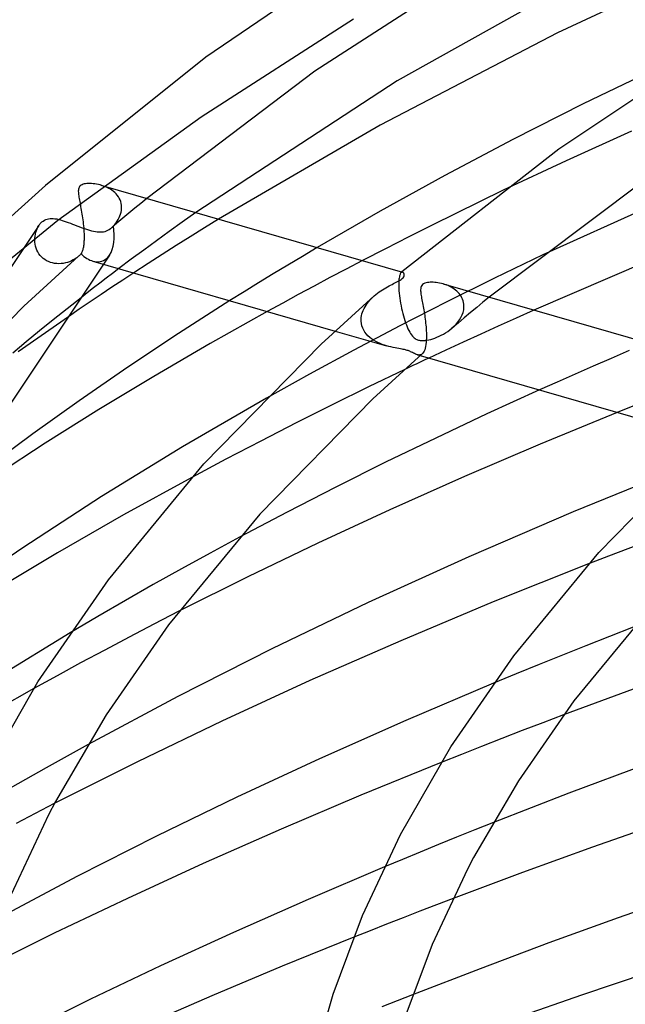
# Model space of a CAD drawing. Header units: millimetres. Extents: x -417 to 417, y -210 to 365.
# Tile 30 of 100: x -200 to -168, y 264 to 317. Entities that reach past the tile are written whole.
import ezdxf

# ---------------------------------------------------------------- set-up
doc = ezdxf.new("R2010")
doc.units = ezdxf.units.MM
doc.layers.add('HIDDEN', color=7, linetype='Continuous')
doc.layers.add('THICK', color=7, linetype='Continuous')

msp = doc.modelspace()

# ---------------------------------------------------------------- linework, layer by layer
at = {"layer": 'HIDDEN'}
for p, q in [((-182.389, 316.759), (-190.484, 311.553)), ((-190.484, 311.553), (-198.102, 306.06)), ((-167.627, 310.807), (-171.095, 309.236)), ((-171.095, 309.236), (-174.442, 307.664)), ((-195.765, 307.922), (-195.859, 307.95)), ((-195.671, 307.89), (-195.765, 307.922)), ((-195.579, 307.854), (-195.671, 307.89)), ((-195.488, 307.813), (-195.579, 307.854)), ((-195.399, 307.768), (-195.488, 307.813)), ((-195.314, 307.718), (-195.399, 307.768)), ((-195.231, 307.663), (-195.314, 307.718)), ((-195.153, 307.603), (-195.231, 307.663)), ((-195.079, 307.539), (-195.153, 307.603)), ((-195.011, 307.471), (-195.079, 307.539)), ((-194.948, 307.398), (-195.011, 307.471)), ((-194.891, 307.32), (-194.948, 307.398)), ((-194.842, 307.238), (-194.891, 307.32)), ((-194.799, 307.153), (-194.842, 307.238)), ((-194.765, 307.064), (-194.799, 307.153)), ((-194.74, 306.971), (-194.765, 307.064)), ((-194.723, 306.876), (-194.74, 306.971)), ((-194.715, 306.778), (-194.723, 306.876)), ((-193.698, 306.971), (-194.016, 306.707)), ((-193.378, 307.234), (-193.698, 306.971)), ((-194.847, 306.212), (-194.804, 306.306)), ((-194.804, 306.306), (-194.77, 306.403)), ((-194.77, 306.403), (-194.743, 306.5)), ((-194.743, 306.5), (-194.725, 306.597)), ((-194.725, 306.597), (-194.716, 306.693)), ((-194.716, 306.707), (-194.715, 306.722)), ((-194.716, 306.693), (-194.716, 306.707)), ((-194.715, 306.764), (-194.715, 306.778)), ((-194.715, 306.75), (-194.715, 306.764)), ((-194.715, 306.736), (-194.715, 306.75)), ((-194.715, 306.722), (-194.715, 306.736)), ((-194.333, 306.444), (-194.649, 306.179)), ((-194.016, 306.707), (-194.333, 306.444)), ((-190.781, 306.484), (-191.492, 305.979)), ((-198.102, 306.06), (-204.825, 300.584)), ((-199.114, 305.799), (-202.853, 300.194)), ((-199.165, 305.714), (-199.114, 305.798)), ((-199.114, 305.798), (-199.09, 305.833)), ((-199.09, 305.833), (-199.065, 305.866)), ((-199.065, 305.866), (-199.038, 305.898)), ((-199.038, 305.898), (-199.011, 305.928)), ((-199.011, 305.928), (-198.983, 305.956)), ((-198.983, 305.956), (-198.954, 305.982)), ((-198.954, 305.982), (-198.89, 306.032)), ((-198.89, 306.032), (-198.822, 306.074)), ((-198.822, 306.074), (-198.751, 306.108)), ((-198.751, 306.108), (-198.676, 306.134)), ((-198.676, 306.134), (-198.598, 306.152)), ((-198.598, 306.152), (-198.517, 306.163)), ((-198.517, 306.163), (-198.433, 306.167)), ((-198.433, 306.167), (-198.346, 306.164)), ((-198.346, 306.164), (-198.257, 306.154)), ((-198.257, 306.154), (-198.165, 306.139)), ((-198.165, 306.139), (-198.069, 306.119)), ((-198.069, 306.119), (-197.971, 306.094)), ((-197.971, 306.094), (-197.87, 306.064)), ((-197.87, 306.064), (-197.767, 306.03)), ((-197.767, 306.03), (-197.66, 305.993)), ((-197.66, 305.993), (-197.551, 305.953)), ((-197.551, 305.953), (-197.44, 305.911)), ((-197.44, 305.911), (-197.327, 305.867)), ((-197.327, 305.867), (-197.213, 305.823)), ((-197.213, 305.823), (-197.097, 305.777)), ((-197.097, 305.777), (-196.981, 305.732)), ((-194.963, 305.915), (-195.275, 305.649)), ((-195.178, 305.745), (-195.155, 305.773)), ((-195.155, 305.773), (-195.082, 305.855)), ((-195.082, 305.855), (-195.014, 305.941)), ((-195.014, 305.941), (-194.952, 306.029)), ((-194.649, 306.179), (-194.963, 305.915)), ((-194.952, 306.029), (-194.896, 306.119)), ((-194.896, 306.119), (-194.847, 306.212)), ((-191.492, 305.979), (-192.189, 305.477)), ((-189.565, 306.133), (-190.32, 305.667)), ((-199.317, 305.228), (-199.3, 305.331)), ((-199.3, 305.331), (-199.277, 305.431)), ((-199.277, 305.431), (-199.247, 305.529)), ((-199.247, 305.529), (-199.209, 305.623)), ((-199.209, 305.623), (-199.165, 305.714)), ((-196.981, 305.732), (-196.866, 305.689)), ((-196.866, 305.689), (-196.752, 305.647)), ((-196.752, 305.647), (-196.639, 305.608)), ((-196.639, 305.608), (-196.528, 305.572)), ((-196.528, 305.572), (-196.419, 305.539)), ((-196.419, 305.539), (-196.314, 305.511)), ((-196.314, 305.511), (-196.212, 305.488)), ((-196.212, 305.488), (-196.113, 305.47)), ((-196.113, 305.47), (-196.018, 305.457)), ((-196.018, 305.457), (-195.926, 305.449)), ((-195.926, 305.449), (-195.837, 305.448)), ((-195.837, 305.448), (-195.752, 305.452)), ((-195.752, 305.452), (-195.671, 305.463)), ((-195.671, 305.463), (-195.592, 305.481)), ((-195.592, 305.481), (-195.517, 305.506)), ((-195.517, 305.506), (-195.443, 305.538)), ((-195.443, 305.538), (-195.371, 305.579)), ((-195.371, 305.579), (-195.301, 305.628)), ((-195.301, 305.628), (-195.276, 305.649)), ((-195.276, 305.649), (-195.251, 305.671)), ((-195.251, 305.671), (-195.227, 305.694)), ((-195.227, 305.694), (-195.202, 305.719)), ((-195.202, 305.719), (-195.178, 305.745)), ((-192.189, 305.477), (-192.872, 304.981)), ((-190.32, 305.667), (-191.07, 305.199)), ((-199.328, 305.016), (-199.326, 305.123)), ((-199.322, 304.909), (-199.328, 305.016)), ((-199.326, 305.123), (-199.317, 305.228)), ((-199.308, 304.801), (-199.322, 304.909)), ((-199.286, 304.694), (-199.308, 304.801)), ((-192.872, 304.981), (-193.541, 304.489)), ((-191.815, 304.729), (-192.56, 304.255)), ((-191.07, 305.199), (-191.815, 304.729)), ((-199.255, 304.589), (-199.286, 304.694)), ((-199.216, 304.487), (-199.255, 304.589)), ((-199.167, 304.388), (-199.216, 304.487)), ((-199.11, 304.293), (-199.167, 304.388)), ((-199.044, 304.204), (-199.11, 304.293)), ((-198.969, 304.121), (-199.044, 304.204)), ((-195.358, 304.221), (-195.682, 303.736)), ((-193.541, 304.489), (-194.205, 303.995)), ((-192.56, 304.255), (-193.314, 303.769)), ((-184.324, 304.62), (-185.111, 304.153)), ((-172.341, 304.235), (-174.9, 302.996)), ((-198.888, 304.046), (-198.969, 304.121)), ((-198.798, 303.979), (-198.888, 304.046)), ((-198.702, 303.92), (-198.798, 303.979)), ((-198.601, 303.87), (-198.702, 303.92)), ((-198.495, 303.83), (-198.601, 303.87)), ((-198.386, 303.799), (-198.495, 303.83)), ((-198.274, 303.778), (-198.386, 303.799)), ((-198.16, 303.766), (-198.274, 303.778)), ((-198.045, 303.762), (-198.16, 303.766)), ((-197.931, 303.768), (-198.045, 303.762)), ((-197.817, 303.781), (-197.931, 303.768)), ((-197.705, 303.803), (-197.817, 303.781)), ((-197.596, 303.832), (-197.705, 303.803)), ((-197.489, 303.868), (-197.596, 303.832)), ((-197.385, 303.91), (-197.489, 303.868)), ((-197.286, 303.959), (-197.385, 303.91)), ((-197.191, 304.014), (-197.286, 303.959)), ((-197.102, 304.074), (-197.191, 304.014)), ((-197.019, 304.14), (-197.102, 304.074)), ((-194.205, 303.995), (-194.863, 303.499)), ((-193.314, 303.769), (-194.076, 303.272)), ((-185.893, 303.685), (-186.67, 303.215)), ((-185.111, 304.153), (-185.893, 303.685)), ((-181.924, 303.927), (-182.79, 303.475)), ((-186.67, 303.215), (-187.441, 302.744)), ((-182.79, 303.475), (-183.647, 303.022)), ((-179.938, 303.153), (-179.95, 303.108)), ((-179.924, 303.192), (-179.938, 303.153)), ((-179.909, 303.226), (-179.924, 303.192)), ((-179.893, 303.253), (-179.909, 303.226)), ((-179.877, 303.275), (-179.893, 303.253)), ((-179.86, 303.292), (-179.877, 303.275)), ((-179.855, 303.297), (-179.861, 303.292)), ((-179.848, 303.301), (-179.86, 303.292)), ((-179.849, 303.302), (-179.855, 303.297)), ((-179.843, 303.307), (-179.849, 303.302)), ((-179.836, 303.308), (-179.848, 303.301)), ((-179.838, 303.312), (-179.843, 303.307)), ((-179.832, 303.317), (-179.838, 303.312)), ((-179.824, 303.312), (-179.836, 303.308)), ((-179.826, 303.322), (-179.832, 303.317)), ((-179.812, 303.314), (-179.824, 303.312)), ((-179.801, 303.313), (-179.812, 303.314)), ((-179.789, 303.311), (-179.801, 303.313)), ((-187.441, 302.744), (-188.207, 302.271)), ((-183.647, 303.022), (-184.495, 302.57)), ((-179.991, 302.789), (-179.994, 302.708)), ((-179.994, 302.708), (-179.994, 302.621)), ((-179.994, 302.621), (-179.992, 302.528)), ((-179.986, 302.865), (-179.991, 302.789)), ((-179.98, 302.936), (-179.986, 302.865)), ((-179.971, 303), (-179.98, 302.936)), ((-179.962, 303.057), (-179.971, 303)), ((-179.95, 303.108), (-179.962, 303.057)), ((-177.547, 302.662), (-177.636, 302.69)), ((-177.458, 302.63), (-177.547, 302.662)), ((-177.37, 302.594), (-177.458, 302.63)), ((-174.9, 302.996), (-177.439, 301.732)), ((-188.207, 302.271), (-188.966, 301.797)), ((-185.333, 302.119), (-186.16, 301.67)), ((-184.495, 302.57), (-185.333, 302.119)), ((-179.992, 302.528), (-179.992, 302.514)), ((-179.992, 302.514), (-179.991, 302.499)), ((-179.991, 302.499), (-179.991, 302.485)), ((-179.991, 302.485), (-179.99, 302.471)), ((-179.99, 302.471), (-179.99, 302.456)), ((-179.99, 302.456), (-179.989, 302.442)), ((-179.989, 302.442), (-179.981, 302.32)), ((-179.981, 302.32), (-179.971, 302.193)), ((-179.971, 302.193), (-179.956, 302.062)), ((-177.284, 302.555), (-177.37, 302.594)), ((-177.201, 302.511), (-177.284, 302.555)), ((-177.121, 302.464), (-177.201, 302.511)), ((-177.045, 302.413), (-177.121, 302.464)), ((-176.972, 302.358), (-177.045, 302.413)), ((-176.903, 302.299), (-176.972, 302.358)), ((-176.839, 302.237), (-176.903, 302.299)), ((-176.779, 302.171), (-176.839, 302.237)), ((-176.725, 302.101), (-176.779, 302.171)), ((-176.677, 302.027), (-176.725, 302.101)), ((-196.871, 301.953), (-197.612, 301.369)), ((-186.16, 301.67), (-186.976, 301.222)), ((-181.73, 301.559), (-181.668, 301.647)), ((-181.668, 301.647), (-181.601, 301.734)), ((-181.601, 301.734), (-181.53, 301.817)), ((-181.53, 301.817), (-181.455, 301.898)), ((-181.455, 301.898), (-181.375, 301.976)), ((-181.375, 301.976), (-181.293, 302.052)), ((-179.956, 302.062), (-179.939, 301.927)), ((-179.939, 301.927), (-179.919, 301.791)), ((-177.439, 301.732), (-179.937, 300.452)), ((-179.919, 301.791), (-179.896, 301.655)), ((-179.896, 301.655), (-179.871, 301.519)), ((-176.635, 301.951), (-176.677, 302.027)), ((-176.599, 301.871), (-176.635, 301.951)), ((-176.57, 301.788), (-176.599, 301.871)), ((-176.549, 301.703), (-176.57, 301.788)), ((-176.535, 301.616), (-176.549, 301.703)), ((-176.528, 301.528), (-176.535, 301.616)), ((-175.52, 301.708), (-175.853, 301.434)), ((-175.186, 301.982), (-175.52, 301.708)), ((-197.612, 301.369), (-198.345, 300.782)), ((-181.969, 300.991), (-181.946, 301.088)), ((-181.946, 301.088), (-181.917, 301.185)), ((-181.917, 301.185), (-181.879, 301.281)), ((-181.879, 301.281), (-181.836, 301.376)), ((-181.836, 301.376), (-181.786, 301.468)), ((-181.786, 301.468), (-181.73, 301.559)), ((-179.871, 301.519), (-179.843, 301.383)), ((-179.843, 301.383), (-179.812, 301.249)), ((-179.812, 301.249), (-179.78, 301.118)), ((-179.78, 301.118), (-179.746, 300.988)), ((-176.625, 301.038), (-176.577, 301.171)), ((-176.577, 301.171), (-176.544, 301.306)), ((-176.544, 301.306), (-176.529, 301.443)), ((-176.529, 301.443), (-176.528, 301.457)), ((-176.528, 301.514), (-176.528, 301.528)), ((-176.528, 301.5), (-176.528, 301.514)), ((-176.528, 301.486), (-176.528, 301.5)), ((-176.528, 301.471), (-176.528, 301.486)), ((-176.528, 301.457), (-176.528, 301.471)), ((-176.184, 301.159), (-176.514, 300.884)), ((-175.853, 301.434), (-176.184, 301.159)), ((-172.812, 301.297), (-173.761, 300.873)), ((-197.543, 300.945), (-200.212, 299.08)), ((-198.345, 300.782), (-199.071, 300.194)), ((-181.99, 300.798), (-181.983, 300.894)), ((-181.99, 300.783), (-181.99, 300.798)), ((-181.99, 300.768), (-181.99, 300.783)), ((-181.99, 300.754), (-181.99, 300.768)), ((-181.99, 300.739), (-181.99, 300.754)), ((-181.989, 300.724), (-181.99, 300.739)), ((-181.989, 300.71), (-181.989, 300.724)), ((-181.975, 300.582), (-181.989, 300.71)), ((-181.983, 300.894), (-181.969, 300.991)), ((-181.948, 300.459), (-181.975, 300.582)), ((-179.746, 300.988), (-179.709, 300.862)), ((-179.709, 300.862), (-179.671, 300.738)), ((-179.671, 300.738), (-179.63, 300.619)), ((-179.63, 300.619), (-179.589, 300.506)), ((-176.842, 300.608), (-177.167, 300.332)), ((-177.055, 300.433), (-176.949, 300.543)), ((-176.949, 300.543), (-176.851, 300.659)), ((-176.851, 300.659), (-176.763, 300.78)), ((-176.514, 300.884), (-176.842, 300.608)), ((-176.763, 300.78), (-176.687, 300.907)), ((-176.687, 300.907), (-176.625, 301.038)), ((-173.761, 300.873), (-174.703, 300.449)), ((-199.071, 300.194), (-199.791, 299.604)), ((-183.369, 300.181), (-180.635, 299.392)), ((-179.937, 300.452), (-182.374, 299.169)), ((-181.907, 300.342), (-181.948, 300.459)), ((-181.853, 300.229), (-181.907, 300.342)), ((-181.788, 300.122), (-181.853, 300.229)), ((-181.712, 300.023), (-181.788, 300.122)), ((-181.627, 299.93), (-181.712, 300.023)), ((-179.589, 300.506), (-179.546, 300.399)), ((-179.546, 300.399), (-179.503, 300.299)), ((-179.503, 300.299), (-179.458, 300.207)), ((-179.458, 300.207), (-179.412, 300.121)), ((-179.412, 300.121), (-179.364, 300.043)), ((-179.364, 300.043), (-179.316, 299.972)), ((-177.733, 299.958), (-177.617, 300.02)), ((-177.617, 300.02), (-177.502, 300.088)), ((-177.502, 300.088), (-177.388, 300.163)), ((-177.388, 300.163), (-177.277, 300.243)), ((-177.277, 300.243), (-177.17, 300.33)), ((-177.17, 300.33), (-177.055, 300.433)), ((-175.639, 300.023), (-176.566, 299.597)), ((-174.703, 300.449), (-175.639, 300.023)), ((-199.791, 299.604), (-200.503, 299.011)), ((-181.535, 299.844), (-181.627, 299.93)), ((-181.434, 299.765), (-181.535, 299.844)), ((-181.328, 299.692), (-181.434, 299.765)), ((-181.217, 299.627), (-181.328, 299.692)), ((-181.104, 299.568), (-181.217, 299.627)), ((-180.987, 299.516), (-181.104, 299.568)), ((-180.87, 299.469), (-180.987, 299.516)), ((-179.316, 299.972), (-179.265, 299.91)), ((-179.265, 299.91), (-179.215, 299.857)), ((-179.215, 299.857), (-179.167, 299.814)), ((-179.167, 299.814), (-179.121, 299.781)), ((-179.121, 299.781), (-179.078, 299.754)), ((-179.078, 299.754), (-179.037, 299.734)), ((-179.037, 299.734), (-178.995, 299.717)), ((-178.995, 299.717), (-178.951, 299.703)), ((-178.951, 299.703), (-178.906, 299.691)), ((-178.906, 299.691), (-178.858, 299.683)), ((-178.858, 299.683), (-178.806, 299.677)), ((-178.806, 299.677), (-178.747, 299.674)), ((-178.747, 299.674), (-178.677, 299.675)), ((-178.677, 299.675), (-178.596, 299.681)), ((-178.596, 299.681), (-178.502, 299.694)), ((-178.502, 299.694), (-178.402, 299.713)), ((-178.402, 299.713), (-178.297, 299.739)), ((-178.297, 299.739), (-178.189, 299.77)), ((-178.189, 299.77), (-178.078, 299.808)), ((-178.078, 299.808), (-177.964, 299.852)), ((-177.964, 299.852), (-177.849, 299.902)), ((-177.849, 299.902), (-177.733, 299.958)), ((-176.566, 299.597), (-177.485, 299.171)), ((-182.374, 299.169), (-184.73, 297.893)), ((-180.752, 299.428), (-180.87, 299.469)), ((-180.635, 299.392), (-180.752, 299.428)), ((-180.52, 299.361), (-180.635, 299.392)), ((-180.407, 299.333), (-180.52, 299.361)), ((-180.297, 299.309), (-180.407, 299.333)), ((-180.19, 299.288), (-180.297, 299.309)), ((-180.087, 299.268), (-180.19, 299.288)), ((-179.988, 299.25), (-180.087, 299.268)), ((-179.897, 299.234), (-179.988, 299.25)), ((-179.819, 299.219), (-179.897, 299.234)), ((-179.752, 299.205), (-179.819, 299.219)), ((-179.694, 299.192), (-179.752, 299.205)), ((-179.642, 299.18), (-179.694, 299.192)), ((-179.593, 299.167), (-179.642, 299.18)), ((-179.546, 299.153), (-179.593, 299.167)), ((-179.501, 299.138), (-179.546, 299.153)), ((-179.458, 299.123), (-179.501, 299.138)), ((-179.413, 299.105), (-179.458, 299.123)), ((-179.364, 299.084), (-179.413, 299.105)), ((-179.312, 299.061), (-179.364, 299.084)), ((-179.258, 299.035), (-179.312, 299.061)), ((-179.204, 299.008), (-179.258, 299.035)), ((-179.152, 298.982), (-179.204, 299.008)), ((-179.101, 298.958), (-179.152, 298.982)), ((-179.052, 298.937), (-179.101, 298.958)), ((-178.746, 298.965), (-178.783, 298.937)), ((-177.485, 299.171), (-178.395, 298.745)), ((-167.747, 299.143), (-168.71, 298.728)), ((-179.004, 298.921), (-179.052, 298.937)), ((-178.956, 298.91), (-179.004, 298.921)), ((-179.003, 298.921), (-178.847, 298.876)), ((-178.91, 298.905), (-178.956, 298.91)), ((-178.866, 298.908), (-178.91, 298.905)), ((-178.823, 298.919), (-178.866, 298.908)), ((-178.783, 298.937), (-178.823, 298.919)), ((-168.71, 298.728), (-169.669, 298.311)), ((-179.67, 298.141), (-181.603, 297.209)), ((-169.669, 298.311), (-170.623, 297.891)), ((-184.73, 297.893), (-187.012, 296.62)), ((-171.572, 297.47), (-172.515, 297.048)), ((-170.623, 297.891), (-171.572, 297.47)), ((-181.603, 297.209), (-183.529, 296.26)), ((-183.529, 296.26), (-185.439, 295.3)), ((-167.381, 296.257), (-168.383, 295.855)), ((-185.439, 295.3), (-187.326, 294.332)), ((-187.326, 294.332), (-189.18, 293.361)), ((-189.18, 293.361), (-190.995, 292.392)), ((-188.453, 289.217), (-190.012, 288.375)), ((-167.034, 288.904), (-168.478, 288.352)), ((-190.012, 288.375), (-191.532, 287.538)), ((-168.478, 288.352), (-169.911, 287.797)), ((-191.532, 287.538), (-193.032, 286.697)), ((-193.032, 286.697), (-194.518, 285.85)), ((-194.518, 285.85), (-195.988, 284.996)), ((-195.988, 284.996), (-197.443, 284.136)), ((-191.67, 285.279), (-193.002, 284.594)), ((-193.002, 284.594), (-194.318, 283.908)), ((-167.536, 284.428), (-168.801, 283.936)), ((-194.318, 283.908), (-195.617, 283.221)), ((-168.801, 283.936), (-170.055, 283.442)), ((-170.055, 283.442), (-171.298, 282.947)), ((-195.617, 283.221), (-196.895, 282.536)), ((-171.298, 282.947), (-172.529, 282.451)), ((-196.895, 282.536), (-198.149, 281.855)), ((-172.529, 282.451), (-173.746, 281.955)), ((-198.149, 281.855), (-199.379, 281.176)), ((-173.746, 281.955), (-174.953, 281.456)), ((-171.236, 279.773), (-172.335, 279.356)), ((-172.335, 279.356), (-173.428, 278.937)), ((-173.428, 278.937), (-174.515, 278.516)), ((-196.495, 278.2), (-197.614, 277.581)), ((-175.595, 278.094), (-176.668, 277.671)), ((-174.515, 278.516), (-175.595, 278.094)), ((-197.614, 277.581), (-198.724, 276.96)), ((-176.668, 277.671), (-177.733, 277.247)), ((-198.724, 276.96), (-199.826, 276.335)), ((-199.826, 276.335), (-200.92, 275.707)), ((-198.293, 275.055), (-199.311, 274.527)), ((-199.311, 274.527), (-200.321, 273.999)), ((-174.965, 274.043), (-175.947, 273.653)), ((-175.947, 273.653), (-176.922, 273.262)), ((-177.889, 272.87), (-178.848, 272.478)), ((-176.922, 273.262), (-177.889, 272.87)), ((-178.848, 272.478), (-179.8, 272.086)), ((-179.8, 272.086), (-180.751, 271.69)), ((-177.992, 269.671), (-178.879, 269.329)), ((-177.101, 270.012), (-177.992, 269.671)), ((-178.879, 269.329), (-179.762, 268.986)), ((-180.64, 268.642), (-181.513, 268.297)), ((-179.762, 268.986), (-180.64, 268.642)), ((-181.513, 268.297), (-182.382, 267.952)), ((-180.077, 264.564), (-180.888, 264.242)), ((-179.261, 264.886), (-180.077, 264.564))]:
    msp.add_line(p, q, dxfattribs=at)
for start_param, end_param in [(-2.759337, -1.901361), (-2.93585, -2.759337), (2.758502, 3.347335)]:
    msp.add_ellipse((-196.533, 306.063), major_axis=(-0.79, 2.159), ratio=0.549399, start_param=start_param, end_param=end_param, dxfattribs=at)
at = {"layer": 'THICK'}
for p, q in [((-180.266, 321.59), (-190.242, 314.748)), ((-174.018, 320.746), (-184.446, 313.992)), ((-161.417, 320.77), (-171.564, 316.041)), ((-168.168, 320.144), (-180.072, 313.486)), ((-161.708, 316.382), (-171.488, 309.86)), ((-171.564, 316.041), (-180.986, 311.127)), ((-190.242, 314.748), (-198.763, 307.927)), ((-184.446, 313.992), (-193.378, 307.234)), ((-166.375, 314.109), (-170.19, 312.258)), ((-180.072, 313.486), (-190.781, 306.484)), ((-170.19, 312.258), (-173.939, 310.357)), ((-180.986, 311.127), (-189.565, 306.133)), ((-173.939, 310.357), (-177.552, 308.445)), ((-171.488, 309.86), (-179.826, 303.322)), ((-177.552, 308.445), (-180.984, 306.548)), ((-162.949, 308.488), (-172.341, 304.235)), ((-202.65, 304.422), (-198.763, 307.927)), ((-196.95, 307.866), (-196.978, 307.822)), ((-196.913, 307.905), (-196.95, 307.866)), ((-196.869, 307.936), (-196.913, 307.905)), ((-196.818, 307.963), (-196.869, 307.936)), ((-196.762, 307.984), (-196.818, 307.963)), ((-196.701, 308), (-196.762, 307.984)), ((-196.634, 308.012), (-196.701, 308)), ((-196.563, 308.021), (-196.634, 308.012)), ((-196.486, 308.026), (-196.563, 308.021)), ((-196.404, 308.027), (-196.486, 308.026)), ((-196.319, 308.024), (-196.404, 308.027)), ((-196.231, 308.017), (-196.319, 308.024)), ((-196.14, 308.006), (-196.231, 308.017)), ((-196.047, 307.992), (-196.14, 308.006)), ((-195.953, 307.973), (-196.047, 307.992)), ((-195.859, 307.95), (-195.953, 307.973)), ((-195.818, 307.938), (-179.789, 303.311)), ((-167.059, 308.092), (-175.186, 301.982)), ((-197.016, 307.669), (-197.018, 307.613)), ((-197.018, 307.613), (-197.016, 307.555)), ((-197.009, 307.724), (-197.016, 307.669)), ((-197.016, 307.555), (-197.011, 307.496)), ((-197.011, 307.496), (-197.005, 307.435)), ((-196.997, 307.775), (-197.009, 307.724)), ((-197.005, 307.435), (-196.996, 307.369)), ((-196.978, 307.822), (-196.997, 307.775)), ((-196.996, 307.369), (-196.985, 307.299)), ((-174.442, 307.664), (-175.704, 307.055)), ((-196.985, 307.299), (-196.972, 307.226)), ((-196.972, 307.226), (-196.958, 307.148)), ((-196.958, 307.148), (-196.943, 307.066)), ((-196.943, 307.066), (-196.927, 306.98)), ((-196.927, 306.98), (-196.91, 306.89)), ((-196.91, 306.89), (-196.893, 306.797)), ((-175.704, 307.055), (-176.963, 306.439)), ((-196.893, 306.797), (-196.876, 306.701)), ((-196.876, 306.701), (-196.859, 306.604)), ((-196.859, 306.604), (-196.842, 306.504)), ((-196.842, 306.504), (-196.825, 306.403)), ((-196.825, 306.403), (-196.809, 306.301)), ((-196.809, 306.301), (-196.794, 306.196)), ((-180.984, 306.548), (-184.324, 304.62)), ((-176.963, 306.439), (-178.217, 305.817)), ((-196.794, 306.196), (-196.779, 306.091)), ((-196.779, 306.091), (-196.766, 305.985)), ((-196.766, 305.985), (-196.754, 305.878)), ((-196.754, 305.878), (-196.743, 305.771)), ((-196.743, 305.771), (-196.733, 305.664)), ((-178.217, 305.817), (-179.463, 305.19)), ((-196.733, 305.664), (-196.725, 305.558)), ((-196.725, 305.558), (-196.719, 305.452)), ((-196.719, 305.452), (-196.714, 305.347)), ((-196.714, 305.347), (-196.712, 305.244)), ((-196.712, 305.244), (-196.711, 305.145)), ((-196.732, 304.765), (-196.74, 304.706)), ((-196.726, 304.828), (-196.732, 304.765)), ((-196.72, 304.893), (-196.726, 304.828)), ((-196.716, 304.961), (-196.72, 304.893)), ((-196.715, 304.99), (-196.716, 304.975)), ((-196.716, 304.975), (-196.716, 304.961)), ((-196.714, 305.004), (-196.715, 304.99)), ((-196.713, 305.033), (-196.714, 305.019)), ((-196.714, 305.019), (-196.714, 305.004)), ((-196.711, 305.145), (-196.713, 305.048)), ((-196.713, 305.048), (-196.713, 305.033)), ((-179.463, 305.19), (-180.7, 304.56)), ((-196.955, 304.197), (-196.977, 304.176)), ((-196.934, 304.218), (-196.955, 304.197)), ((-196.913, 304.24), (-196.934, 304.218)), ((-196.893, 304.261), (-196.913, 304.24)), ((-196.874, 304.284), (-196.893, 304.261)), ((-196.856, 304.312), (-196.874, 304.284)), ((-196.84, 304.343), (-196.856, 304.312)), ((-196.824, 304.377), (-196.84, 304.343)), ((-196.809, 304.414), (-196.824, 304.377)), ((-196.795, 304.455), (-196.809, 304.414)), ((-196.782, 304.499), (-196.795, 304.455)), ((-196.77, 304.546), (-196.782, 304.499)), ((-196.759, 304.596), (-196.77, 304.546)), ((-196.749, 304.649), (-196.759, 304.596)), ((-196.74, 304.706), (-196.749, 304.649)), ((-180.7, 304.56), (-181.924, 303.927)), ((-195.682, 303.736), (-225.026, 259.754)), ((-199.911, 301.507), (-197, 304.156)), ((-196.977, 304.176), (-197, 304.156)), ((-196.243, 303.897), (-183.369, 300.181)), ((-166.565, 303.985), (-172.812, 301.297)), ((-195.201, 303.243), (-195.538, 302.985)), ((-194.863, 303.499), (-195.201, 303.243)), ((-194.076, 303.272), (-194.652, 302.893)), ((-179.772, 303.304), (-179.789, 303.311)), ((-179.756, 303.292), (-179.772, 303.304)), ((-179.742, 303.277), (-179.756, 303.292)), ((-179.729, 303.259), (-179.742, 303.277)), ((-179.718, 303.239), (-179.729, 303.259)), ((-179.71, 303.216), (-179.718, 303.239)), ((-179.705, 303.191), (-179.71, 303.216)), ((-179.702, 303.165), (-179.705, 303.191)), ((-179.704, 303.135), (-179.702, 303.165)), ((-195.873, 302.728), (-196.207, 302.47)), ((-195.538, 302.985), (-195.873, 302.728)), ((-194.652, 302.893), (-195.23, 302.51)), ((-180.509, 302.58), (-180.428, 302.623)), ((-180.428, 302.623), (-180.349, 302.663)), ((-180.349, 302.663), (-180.274, 302.701)), ((-180.274, 302.701), (-180.204, 302.737)), ((-180.204, 302.737), (-180.136, 302.771)), ((-180.136, 302.771), (-180.065, 302.807)), ((-180.065, 302.807), (-179.993, 302.845)), ((-179.993, 302.845), (-179.924, 302.885)), ((-179.924, 302.885), (-179.861, 302.926)), ((-179.861, 302.926), (-179.808, 302.967)), ((-179.808, 302.967), (-179.762, 303.013)), ((-179.762, 303.013), (-179.731, 303.058)), ((-179.731, 303.058), (-179.712, 303.099)), ((-179.712, 303.099), (-179.704, 303.135)), ((-178.726, 302.655), (-178.769, 302.609)), ((-178.671, 302.693), (-178.726, 302.655)), ((-178.606, 302.723), (-178.671, 302.693)), ((-178.534, 302.745), (-178.606, 302.723)), ((-178.46, 302.76), (-178.534, 302.745)), ((-178.386, 302.77), (-178.46, 302.76)), ((-178.316, 302.775), (-178.386, 302.77)), ((-178.242, 302.777), (-178.316, 302.775)), ((-178.164, 302.775), (-178.242, 302.777)), ((-178.082, 302.77), (-178.164, 302.775)), ((-177.997, 302.762), (-178.082, 302.77)), ((-177.909, 302.75), (-177.997, 302.762)), ((-177.82, 302.734), (-177.909, 302.75)), ((-177.728, 302.714), (-177.82, 302.734)), ((-177.636, 302.69), (-177.728, 302.714)), ((-177.631, 302.688), (-159.871, 297.561)), ((-196.54, 302.212), (-196.871, 301.953)), ((-196.207, 302.47), (-196.54, 302.212)), ((-195.809, 302.123), (-196.388, 301.733)), ((-195.23, 302.51), (-195.809, 302.123)), ((-181.293, 302.052), (-181.209, 302.123)), ((-181.209, 302.123), (-181.123, 302.191)), ((-181.123, 302.191), (-181.035, 302.257)), ((-181.035, 302.257), (-180.945, 302.319)), ((-180.945, 302.319), (-180.856, 302.378)), ((-180.856, 302.378), (-180.767, 302.433)), ((-180.767, 302.433), (-180.68, 302.485)), ((-180.68, 302.485), (-180.593, 302.534)), ((-180.593, 302.534), (-180.509, 302.58)), ((-178.828, 302.439), (-178.831, 302.38)), ((-178.831, 302.38), (-178.83, 302.324)), ((-178.83, 302.324), (-178.827, 302.268)), ((-178.818, 302.498), (-178.828, 302.439)), ((-178.827, 302.268), (-178.821, 302.207)), ((-178.821, 302.207), (-178.812, 302.143)), ((-178.799, 302.556), (-178.818, 302.498)), ((-178.812, 302.143), (-178.802, 302.074)), ((-178.769, 302.609), (-178.799, 302.556)), ((-196.388, 301.733), (-196.967, 301.34)), ((-188.966, 301.797), (-191.692, 300.053)), ((-184.111, 299.49), (-181.293, 302.052)), ((-178.802, 302.074), (-178.79, 302.001)), ((-178.79, 302.001), (-178.776, 301.924)), ((-178.776, 301.924), (-178.762, 301.844)), ((-178.762, 301.844), (-178.746, 301.759)), ((-178.746, 301.759), (-178.73, 301.673)), ((-178.73, 301.673), (-178.713, 301.584)), ((-178.713, 301.584), (-178.696, 301.493)), ((-206.536, 294.743), (-199.911, 301.507)), ((-196.967, 301.34), (-197.543, 300.945)), ((-186.976, 301.222), (-190.02, 299.511)), ((-178.696, 301.493), (-178.68, 301.4)), ((-178.68, 301.4), (-178.664, 301.306)), ((-178.664, 301.306), (-178.647, 301.209)), ((-178.647, 301.209), (-178.631, 301.112)), ((-178.631, 301.112), (-178.616, 301.012)), ((-178.616, 301.012), (-178.602, 300.912)), ((-178.602, 300.912), (-178.588, 300.81)), ((-178.588, 300.81), (-178.576, 300.708)), ((-178.576, 300.708), (-178.564, 300.605)), ((-178.564, 300.605), (-178.554, 300.501)), ((-191.692, 300.053), (-194.378, 298.267)), ((-178.554, 300.501), (-178.545, 300.397)), ((-178.545, 300.397), (-178.537, 300.294)), ((-178.537, 300.294), (-178.531, 300.19)), ((-178.531, 300.19), (-178.527, 300.089)), ((-178.527, 300.089), (-178.524, 299.99)), ((-190.02, 299.511), (-193.004, 297.772)), ((-190.353, 293.116), (-184.111, 299.49)), ((-178.538, 299.585), (-178.551, 299.47)), ((-178.529, 299.711), (-178.538, 299.585)), ((-178.528, 299.725), (-178.529, 299.711)), ((-178.527, 299.754), (-178.528, 299.74)), ((-178.528, 299.74), (-178.528, 299.725)), ((-178.526, 299.769), (-178.527, 299.754)), ((-178.524, 299.892), (-178.526, 299.798)), ((-178.526, 299.798), (-178.526, 299.783)), ((-178.526, 299.783), (-178.526, 299.769)), ((-178.524, 299.99), (-178.524, 299.892)), ((-178.745, 298.966), (-181.367, 296.58)), ((-178.708, 299.004), (-178.745, 298.965)), ((-178.674, 299.054), (-178.708, 299.004)), ((-178.642, 299.114), (-178.674, 299.054)), ((-178.614, 299.186), (-178.642, 299.114)), ((-178.589, 299.269), (-178.614, 299.186)), ((-178.568, 299.364), (-178.589, 299.269)), ((-178.551, 299.47), (-178.568, 299.364)), ((-179.035, 298.443), (-179.247, 298.342)), ((-178.822, 298.544), (-179.035, 298.443)), ((-178.847, 298.876), (-163.442, 294.429)), ((-178.609, 298.644), (-178.822, 298.544)), ((-178.395, 298.745), (-178.609, 298.644)), ((-194.378, 298.267), (-196.978, 296.472)), ((-179.459, 298.242), (-179.67, 298.141)), ((-179.247, 298.342), (-179.459, 298.242)), ((-193.004, 297.772), (-195.925, 296.006)), ((-172.515, 297.048), (-175.313, 295.77)), ((-196.978, 296.472), (-199.439, 294.708)), ((-187.012, 296.62), (-191.474, 294.027)), ((-181.367, 296.58), (-187.374, 290.446)), ((-195.925, 296.006), (-198.784, 294.211)), ((-168.383, 295.855), (-172.471, 294.173)), ((-175.313, 295.77), (-178.029, 294.492)), ((-199.439, 294.708), (-201.767, 292.973)), ((-178.029, 294.492), (-180.691, 293.202)), ((-198.784, 294.211), (-201.698, 292.307)), ((-191.474, 294.027), (-195.78, 291.381)), ((-172.471, 294.173), (-176.508, 292.442)), ((-169.368, 288.409), (-163.806, 294.088)), ((-180.691, 293.202), (-183.33, 291.884)), ((-195.421, 286.956), (-190.353, 293.116)), ((-165.043, 292.882), (-170.719, 290.57)), ((-190.995, 292.392), (-194.61, 290.4)), ((-176.508, 292.442), (-180.467, 290.678)), ((-183.33, 291.884), (-185.925, 290.552)), ((-195.78, 291.381), (-199.966, 288.657)), ((-180.467, 290.678), (-184.3, 288.902)), ((-194.61, 290.4), (-198.126, 288.38)), ((-187.374, 290.446), (-192.219, 284.559)), ((-185.925, 290.552), (-188.453, 289.217)), ((-170.719, 290.57), (-176.264, 288.18)), ((-199.966, 288.657), (-203.989, 285.886)), ((-184.3, 288.902), (-188.008, 287.114)), ((-198.126, 288.38), (-201.559, 286.323)), ((-176.264, 288.18), (-181.624, 285.74)), ((-173.885, 282.918), (-169.368, 288.409)), ((-169.911, 287.797), (-174.968, 285.777)), ((-199.16, 281.528), (-195.421, 286.956)), ((-188.008, 287.114), (-191.67, 285.279)), ((-181.624, 285.74), (-186.739, 283.28)), ((-174.968, 285.777), (-179.88, 283.717)), ((-166.39, 285.739), (-170.683, 280.521)), ((-192.219, 284.559), (-195.539, 279.769)), ((-197.443, 284.136), (-201.267, 281.801)), ((-186.739, 283.28), (-191.734, 280.745)), ((-179.88, 283.717), (-184.712, 281.594)), ((-177.219, 278.078), (-173.885, 282.918)), ((-199.379, 281.176), (-202.73, 279.28)), ((-202.161, 276.292), (-199.16, 281.528)), ((-184.712, 281.594), (-189.384, 279.445)), ((-174.953, 281.456), (-179.623, 279.47)), ((-167.206, 281.268), (-171.236, 279.773)), ((-191.734, 280.745), (-196.495, 278.2)), ((-170.683, 280.521), (-173.629, 276.271)), ((-195.539, 279.769), (-198.236, 275.161)), ((-189.384, 279.445), (-193.876, 277.281)), ((-179.623, 279.47), (-184.197, 277.437)), ((-179.896, 273.408), (-177.219, 278.078)), ((-193.876, 277.281), (-198.293, 275.055)), ((-184.197, 277.437), (-188.604, 275.389)), ((-177.733, 277.247), (-182.013, 275.497)), ((-166.857, 277.136), (-170.95, 275.603)), ((-173.629, 276.271), (-176.02, 272.184)), ((-188.604, 275.389), (-192.866, 273.318)), ((-182.013, 275.497), (-186.232, 273.702)), ((-170.95, 275.603), (-174.965, 274.043)), ((-198.236, 275.161), (-198.609, 274.451)), ((-198.609, 274.451), (-200.734, 269.919)), ((-165.886, 274.079), (-169.693, 272.745)), ((-192.866, 273.318), (-197.053, 271.193)), ((-186.232, 273.702), (-190.382, 271.866)), ((-181.913, 269.105), (-179.896, 273.408)), ((-169.693, 272.745), (-173.416, 271.394)), ((-190.382, 271.866), (-194.412, 270.014)), ((-176.02, 272.184), (-176.344, 271.567)), ((-180.751, 271.69), (-184.799, 269.963)), ((-176.344, 271.567), (-178.226, 267.555)), ((-173.416, 271.394), (-177.101, 270.012)), ((-197.053, 271.193), (-201.089, 269.056)), ((-164.576, 270.3), (-168.338, 268.981)), ((-194.412, 270.014), (-198.298, 268.158)), ((-184.799, 269.963), (-188.778, 268.201)), ((-183.475, 264.926), (-181.913, 269.105)), ((-168.338, 268.981), (-172.025, 267.643)), ((-198.298, 268.158), (-202.132, 266.254)), ((-188.778, 268.201), (-192.644, 266.425)), ((-182.382, 267.952), (-186.182, 266.408)), ((-178.226, 267.555), (-179.676, 263.676)), ((-172.025, 267.643), (-175.673, 266.275)), ((-192.644, 266.425), (-196.373, 264.646)), ((-186.182, 266.408), (-189.924, 264.834)), ((-175.673, 266.275), (-179.261, 264.886)), ((-166.559, 266.121), (-170.29, 264.862)), ((-184.611, 260.941), (-183.475, 264.926)), ((-196.373, 264.646), (-200.05, 262.824)), ((-189.924, 264.834), (-193.626, 263.223)), ((-170.29, 264.862), (-173.731, 263.66))]:
    msp.add_line(p, q, dxfattribs=at)
msp.add_ellipse((-196.533, 306.063), major_axis=(-0.79, 2.159), ratio=0.549399, start_param=2.312846, end_param=2.758502, dxfattribs=at)

doc.saveas('drawing.dxf')
